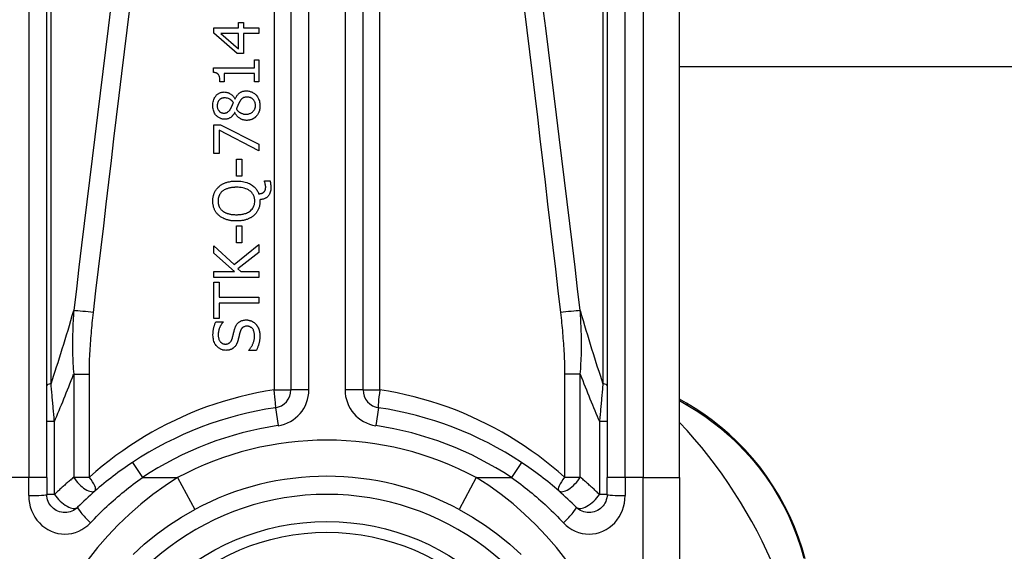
# Model space of a CAD drawing. Header units: inches. Extents: x 20 to 683, y 61 to 320.
# Tile 104 of 205: x 96.263 to 97.336, y 212.993 to 213.572. Entities that reach past the tile are written whole.
import ezdxf

# ---------------------------------------------------------------- set-up
doc = ezdxf.new("R2010")
doc.units = ezdxf.units.IN
doc.header["$MEASUREMENT"] = 0
doc.layers.add('Visible Edges(ANSI)', color=7, linetype='Continuous', lineweight=25)
doc.layers.add('Visible Tangent Edges(ANSI)', color=7, linetype='Continuous', lineweight=25)

msp = doc.modelspace()

# ---------------------------------------------------------------- linework, layer by layer
at = {"layer": 'Visible Edges(ANSI)'}
for p, q in [((96.5585, 213.8209), (96.5585, 213.1689)), ((96.6372, 213.1689), (96.6372, 213.8209)), ((96.2927, 213.0734), (96.2927, 213.7225)), ((96.903, 213.7225), (96.903, 213.0734)), ((96.9817, 213.0734), (96.9817, 213.7225)), ((96.5016, 213.5632), (96.5016, 213.5691)), ((96.5016, 213.5691), (96.5069, 213.5691)), ((96.5069, 213.5691), (96.5069, 213.5632)), ((96.4746, 213.5572), (96.4746, 213.5632)), ((96.4746, 213.5632), (96.5016, 213.5632)), ((96.5, 213.5352), (96.4746, 213.5572)), ((96.5016, 213.5569), (96.4824, 213.5569)), ((96.4824, 213.5569), (96.5016, 213.5404)), ((96.5016, 213.5404), (96.5016, 213.5569)), ((96.5069, 213.5632), (96.5238, 213.5632)), ((96.5069, 213.5569), (96.5069, 213.5352)), ((96.5238, 213.5569), (96.5069, 213.5569)), ((96.5238, 213.5632), (96.5238, 213.5569)), ((96.5069, 213.5352), (96.5, 213.5352)), ((96.5188, 213.5197), (96.5188, 213.5284)), ((96.5188, 213.5284), (96.5238, 213.5284)), ((96.5238, 213.5284), (96.5238, 213.5044)), ((96.4744, 213.5146), (96.4744, 213.5197)), ((96.4744, 213.5197), (96.5188, 213.5197)), ((96.4858, 213.5133), (96.4858, 213.5044)), ((96.5188, 213.5133), (96.4858, 213.5133)), ((96.5188, 213.5044), (96.5188, 213.5133)), ((127.8655, 213.5207), (96.9817, 213.5207)), ((96.4858, 213.5044), (96.4813, 213.5044)), ((96.5238, 213.5044), (96.5188, 213.5044)), ((96.4976, 213.4858), (96.4978, 213.4858)), ((96.4975, 213.4708), (96.4973, 213.4708)), ((96.4746, 213.4263), (96.4746, 213.4576)), ((96.4746, 213.4576), (96.482, 213.4576)), ((96.4804, 213.4517), (96.4804, 213.4263)), ((96.5238, 213.4292), (96.4804, 213.4517)), ((96.482, 213.4576), (96.5238, 213.4363)), ((96.5238, 213.4363), (96.5238, 213.4292)), ((96.4804, 213.4263), (96.4746, 213.4263)), ((96.4993, 213.4015), (96.4993, 213.4201)), ((96.4993, 213.4201), (96.5053, 213.4201)), ((96.5053, 213.4201), (96.5053, 213.4015)), ((96.5053, 213.4015), (96.4993, 213.4015)), ((96.5299, 213.3956), (96.5299, 213.3965)), ((96.5299, 213.3965), (96.5359, 213.3965)), ((96.5248, 213.376), (96.5248, 213.3745)), ((96.4993, 213.329), (96.4993, 213.3477)), ((96.4993, 213.3477), (96.5053, 213.3477)), ((96.5053, 213.3477), (96.5053, 213.329)), ((96.4746, 213.3179), (96.4746, 213.3259)), ((96.4746, 213.3259), (96.4966, 213.3055)), ((96.4966, 213.3055), (96.5238, 213.3271)), ((96.5053, 213.329), (96.4993, 213.329)), ((96.5238, 213.3271), (96.5238, 213.3186)), ((96.4972, 213.2978), (96.4746, 213.3179)), ((96.5238, 213.3186), (96.5009, 213.3006)), ((96.5009, 213.3006), (96.5041, 213.2978)), ((96.4746, 213.2912), (96.4746, 213.2978)), ((96.4746, 213.2978), (96.4972, 213.2978)), ((96.5238, 213.2912), (96.4746, 213.2912)), ((96.5041, 213.2978), (96.5238, 213.2978)), ((96.5238, 213.2978), (96.5238, 213.2912)), ((96.4746, 213.2467), (96.4746, 213.2862)), ((96.4746, 213.2862), (96.4804, 213.2862)), ((96.4804, 213.2862), (96.4804, 213.2697)), ((96.4804, 213.2697), (96.5238, 213.2697)), ((96.5238, 213.2697), (96.5238, 213.2632)), ((96.4804, 213.2632), (96.4804, 213.2467)), ((96.5238, 213.2632), (96.4804, 213.2632)), ((96.4804, 213.2467), (96.4746, 213.2467)), ((96.4769, 213.2431), (96.4847, 213.2431)), ((96.4847, 213.2431), (96.4847, 213.2426)), ((96.5126, 213.2116), (96.5126, 213.2121)), ((96.5209, 213.2116), (96.5126, 213.2116)), ((96.9894, 213.1544), (96.9817, 213.1588)), ((96.2927, 213.0734), (96.2927, 213.055)), ((96.903, 213.055), (96.903, 213.0734)), ((96.9817, 213.0734), (96.9817, 212.8362))]:
    msp.add_line(p, q, dxfattribs=at)
at = {"layer": 'Visible Edges(ANSI)', "flags": 128}
for points in [[(96.4813, 213.5044), (96.4813, 213.5058), (96.4812, 213.5071), (96.481, 213.5084), (96.4807, 213.5097), (96.4804, 213.5108), (96.48, 213.5116), (96.4796, 213.5122), (96.4794, 213.5125), (96.4792, 213.5127), (96.4789, 213.513), (96.4786, 213.5132), (96.4784, 213.5134), (96.4781, 213.5136), (96.4778, 213.5137), (96.4775, 213.5139), (96.4771, 213.514), (96.4768, 213.5141), (96.4765, 213.5142), (96.4761, 213.5143), (96.4758, 213.5144), (96.4755, 213.5144), (96.4751, 213.5145), (96.4748, 213.5145), (96.4744, 213.5146)], [(96.4735, 213.4785), (96.4735, 213.4798), (96.4736, 213.4811), (96.4738, 213.4824), (96.4741, 213.4837), (96.4745, 213.485), (96.475, 213.4862), (96.4756, 213.4872), (96.4761, 213.4881), (96.4767, 213.4889), (96.4772, 213.4895), (96.4777, 213.49), (96.4783, 213.4905), (96.4788, 213.4909), (96.4794, 213.4913), (96.48, 213.4917), (96.4806, 213.492), (96.4812, 213.4923), (96.4819, 213.4926), (96.4825, 213.4928), (96.4832, 213.493), (96.4839, 213.4931), (96.4846, 213.4932), (96.4853, 213.4932), (96.486, 213.4933)], [(96.486, 213.4933), (96.4865, 213.4932), (96.4869, 213.4932), (96.4873, 213.4932), (96.4878, 213.4931), (96.4882, 213.493), (96.4887, 213.4929), (96.4891, 213.4928), (96.4895, 213.4927), (96.49, 213.4926), (96.4904, 213.4924), (96.4908, 213.4922), (96.4913, 213.492), (96.4918, 213.4917), (96.4924, 213.4914), (96.493, 213.491), (96.4936, 213.4906), (96.4942, 213.4901), (96.4948, 213.4896), (96.4953, 213.489), (96.4959, 213.4884), (96.4964, 213.4878), (96.4968, 213.4872), (96.4972, 213.4865), (96.4976, 213.4858)], [(96.4978, 213.4858), (96.4981, 213.4865), (96.4985, 213.4871), (96.4989, 213.4878), (96.4993, 213.4885), (96.4997, 213.4891), (96.5002, 213.4897), (96.5007, 213.4903), (96.5012, 213.4909), (96.5017, 213.4915), (96.5023, 213.492), (96.5028, 213.4924), (96.5034, 213.4928), (96.5039, 213.4931), (96.5044, 213.4934), (96.505, 213.4936), (96.5055, 213.4938), (96.5061, 213.494), (96.5066, 213.4941), (96.5072, 213.4942), (96.5078, 213.4943), (96.5084, 213.4944), (96.5089, 213.4945), (96.5095, 213.4945), (96.5101, 213.4945)], [(96.5101, 213.4945), (96.511, 213.4945), (96.5118, 213.4944), (96.5127, 213.4943), (96.5135, 213.4941), (96.5143, 213.4939), (96.5151, 213.4936), (96.5159, 213.4933), (96.5167, 213.4929), (96.5175, 213.4925), (96.5182, 213.4921), (96.5189, 213.4915), (96.5195, 213.491), (96.5202, 213.4904), (96.5208, 213.4897), (96.5215, 213.489), (96.5221, 213.4881), (96.5227, 213.4871), (96.5233, 213.486), (96.5238, 213.4848), (96.5242, 213.4836), (96.5245, 213.4823), (96.5248, 213.4811), (96.5249, 213.4798), (96.5249, 213.4785)], [(96.4861, 213.4868), (96.4857, 213.4868), (96.4853, 213.4868), (96.4849, 213.4867), (96.4845, 213.4867), (96.4841, 213.4866), (96.4838, 213.4865), (96.4834, 213.4864), (96.483, 213.4862), (96.4826, 213.4861), (96.4823, 213.4859), (96.482, 213.4857), (96.4816, 213.4855), (96.4813, 213.4853), (96.481, 213.485), (96.4807, 213.4847), (96.4804, 213.4844), (96.4801, 213.484), (96.4797, 213.4835), (96.4793, 213.4828), (96.4789, 213.482), (96.4787, 213.4811), (96.4785, 213.4802), (96.4784, 213.4793), (96.4783, 213.4784)], [(96.4959, 213.4819), (96.4958, 213.4821), (96.4956, 213.4823), (96.4954, 213.4826), (96.4952, 213.4828), (96.495, 213.483), (96.4948, 213.4832), (96.4946, 213.4834), (96.4944, 213.4836), (96.4942, 213.4838), (96.494, 213.484), (96.4938, 213.4842), (96.4936, 213.4844), (96.4933, 213.4846), (96.4931, 213.4848), (96.4929, 213.4849), (96.4926, 213.4851), (96.4924, 213.4853), (96.492, 213.4855), (96.4914, 213.4858), (96.4906, 213.4861), (96.4896, 213.4864), (96.4885, 213.4866), (96.4873, 213.4868), (96.4861, 213.4868)], [(96.4929, 213.4749), (96.4929, 213.4751), (96.493, 213.4752), (96.4931, 213.4754), (96.4932, 213.4756), (96.4933, 213.4758), (96.4935, 213.4761), (96.4936, 213.4763), (96.4937, 213.4766), (96.4938, 213.4769), (96.494, 213.4772), (96.4941, 213.4775), (96.4943, 213.4778), (96.4944, 213.4781), (96.4946, 213.4784), (96.4947, 213.4787), (96.4949, 213.4791), (96.495, 213.4794), (96.4951, 213.4798), (96.4953, 213.4801), (96.4954, 213.4805), (96.4956, 213.4808), (96.4957, 213.4812), (96.4958, 213.4815), (96.4959, 213.4819)], [(96.5023, 213.4819), (96.5022, 213.4818), (96.5021, 213.4816), (96.502, 213.4814), (96.5019, 213.4813), (96.5018, 213.4811), (96.5018, 213.4809), (96.5017, 213.4807), (96.5016, 213.4805), (96.5015, 213.4803), (96.5014, 213.4801), (96.5013, 213.4798), (96.5012, 213.4796), (96.501, 213.4793), (96.5009, 213.479), (96.5008, 213.4787), (96.5007, 213.4783), (96.5005, 213.478), (96.5004, 213.4776), (96.5002, 213.4772), (96.5, 213.4767), (96.4998, 213.4763), (96.4996, 213.4758), (96.4994, 213.4753), (96.4992, 213.4747)], [(96.5107, 213.4877), (96.5102, 213.4877), (96.5097, 213.4877), (96.5091, 213.4876), (96.5086, 213.4875), (96.5081, 213.4874), (96.5076, 213.4873), (96.5071, 213.4871), (96.5066, 213.4869), (96.5062, 213.4867), (96.5058, 213.4865), (96.5055, 213.4862), (96.5052, 213.486), (96.5049, 213.4857), (96.5047, 213.4854), (96.5044, 213.4851), (96.5041, 213.4848), (96.5039, 213.4845), (96.5036, 213.4842), (96.5034, 213.4838), (96.5032, 213.4834), (96.5029, 213.4831), (96.5027, 213.4827), (96.5025, 213.4823), (96.5023, 213.4819)], [(96.52, 213.4785), (96.52, 213.4793), (96.5199, 213.4801), (96.5198, 213.4809), (96.5196, 213.4816), (96.5194, 213.4824), (96.5191, 213.4831), (96.5187, 213.4837), (96.5183, 213.4842), (96.518, 213.4847), (96.5176, 213.4851), (96.5172, 213.4855), (96.5168, 213.4859), (96.5164, 213.4862), (96.5159, 213.4865), (96.5154, 213.4867), (96.5149, 213.4869), (96.5144, 213.4871), (96.5139, 213.4873), (96.5134, 213.4874), (96.5129, 213.4875), (96.5123, 213.4876), (96.5118, 213.4877), (96.5113, 213.4877), (96.5107, 213.4877)], [(96.4864, 213.4636), (96.4857, 213.4636), (96.485, 213.4637), (96.4842, 213.4638), (96.4835, 213.4639), (96.4828, 213.4641), (96.4821, 213.4644), (96.4814, 213.4647), (96.4807, 213.465), (96.4801, 213.4654), (96.4795, 213.4658), (96.4789, 213.4662), (96.4783, 213.4667), (96.4778, 213.4672), (96.4772, 213.4678), (96.4766, 213.4685), (96.476, 213.4693), (96.4754, 213.4702), (96.4749, 213.4713), (96.4745, 213.4724), (96.4741, 213.4736), (96.4738, 213.4748), (96.4736, 213.476), (96.4735, 213.4772), (96.4735, 213.4785)], [(96.4783, 213.4784), (96.4784, 213.4777), (96.4784, 213.4769), (96.4786, 213.4761), (96.4788, 213.4754), (96.479, 213.4747), (96.4793, 213.474), (96.4796, 213.4735), (96.48, 213.473), (96.4803, 213.4726), (96.4806, 213.4722), (96.4809, 213.4719), (96.4812, 213.4717), (96.4815, 213.4714), (96.4818, 213.4712), (96.4822, 213.471), (96.4825, 213.4709), (96.4829, 213.4707), (96.4833, 213.4706), (96.4837, 213.4705), (96.4841, 213.4704), (96.4845, 213.4703), (96.4849, 213.4703), (96.4853, 213.4703), (96.4857, 213.4702)], [(96.4857, 213.4702), (96.4859, 213.4702), (96.4862, 213.4703), (96.4865, 213.4703), (96.4867, 213.4703), (96.487, 213.4703), (96.4872, 213.4704), (96.4875, 213.4704), (96.4878, 213.4705), (96.488, 213.4706), (96.4883, 213.4706), (96.4885, 213.4707), (96.4887, 213.4708), (96.489, 213.471), (96.4893, 213.4711), (96.4897, 213.4713), (96.49, 213.4716), (96.4904, 213.4719), (96.4908, 213.4723), (96.4912, 213.4727), (96.4916, 213.4731), (96.4919, 213.4735), (96.4923, 213.474), (96.4926, 213.4745), (96.4929, 213.4749)], [(96.4973, 213.4708), (96.4971, 213.4703), (96.4968, 213.4699), (96.4966, 213.4695), (96.4963, 213.4691), (96.496, 213.4687), (96.4957, 213.4683), (96.4954, 213.468), (96.4951, 213.4676), (96.4948, 213.4672), (96.4944, 213.4669), (96.4941, 213.4665), (96.4937, 213.4662), (96.4934, 213.4659), (96.493, 213.4656), (96.4926, 213.4653), (96.4921, 213.465), (96.4915, 213.4647), (96.4909, 213.4644), (96.4902, 213.4642), (96.4895, 213.464), (96.4887, 213.4638), (96.488, 213.4637), (96.4872, 213.4636), (96.4864, 213.4636)], [(96.5102, 213.4624), (96.5097, 213.4624), (96.5091, 213.4625), (96.5086, 213.4625), (96.5081, 213.4626), (96.5076, 213.4627), (96.507, 213.4628), (96.5065, 213.4629), (96.506, 213.4631), (96.5055, 213.4632), (96.505, 213.4634), (96.5045, 213.4637), (96.504, 213.4639), (96.5034, 213.4642), (96.5028, 213.4646), (96.5022, 213.465), (96.5016, 213.4655), (96.501, 213.466), (96.5004, 213.4666), (96.4998, 213.4672), (96.4993, 213.4679), (96.4988, 213.4685), (96.4983, 213.4693), (96.4979, 213.47), (96.4975, 213.4708)], [(96.4992, 213.4747), (96.4994, 213.4744), (96.4997, 213.474), (96.5, 213.4737), (96.5002, 213.4733), (96.5005, 213.473), (96.5008, 213.4727), (96.5011, 213.4724), (96.5014, 213.4721), (96.5017, 213.4718), (96.5021, 213.4716), (96.5024, 213.4713), (96.5028, 213.4711), (96.5032, 213.4708), (96.5036, 213.4706), (96.5041, 213.4703), (96.5046, 213.4701), (96.5051, 213.4699), (96.5057, 213.4697), (96.5064, 213.4695), (96.507, 213.4693), (96.5077, 213.4692), (96.5084, 213.4691), (96.5091, 213.4691), (96.5097, 213.4691)], [(96.5097, 213.4691), (96.5105, 213.4691), (96.5113, 213.4692), (96.5121, 213.4693), (96.5128, 213.4695), (96.5136, 213.4697), (96.5143, 213.47), (96.515, 213.4703), (96.5156, 213.4707), (96.5162, 213.471), (96.5167, 213.4714), (96.5172, 213.4719), (96.5176, 213.4723), (96.518, 213.4727), (96.5183, 213.4731), (96.5187, 213.4736), (96.5189, 213.4741), (96.5192, 213.4746), (96.5194, 213.4752), (96.5196, 213.4757), (96.5198, 213.4763), (96.5199, 213.4768), (96.52, 213.4774), (96.52, 213.478), (96.52, 213.4785)], [(96.5249, 213.4785), (96.5249, 213.478), (96.5249, 213.4776), (96.5249, 213.4771), (96.5249, 213.4767), (96.5248, 213.4763), (96.5248, 213.4758), (96.5247, 213.4754), (96.5247, 213.475), (96.5246, 213.4745), (96.5245, 213.4741), (96.5244, 213.4737), (96.5243, 213.4733), (96.5242, 213.4728), (96.524, 213.4724), (96.5239, 213.472), (96.5238, 213.4716), (96.5236, 213.4711), (96.5233, 213.4705), (96.523, 213.4699), (96.5226, 213.4692), (96.5222, 213.4685), (96.5217, 213.4679), (96.5212, 213.4673), (96.5207, 213.4667)], [(96.5207, 213.4667), (96.5204, 213.4664), (96.5201, 213.4661), (96.5198, 213.4658), (96.5195, 213.4655), (96.5192, 213.4653), (96.5188, 213.465), (96.5185, 213.4648), (96.5182, 213.4646), (96.5178, 213.4644), (96.5174, 213.4642), (96.5171, 213.464), (96.5167, 213.4638), (96.5163, 213.4636), (96.5159, 213.4635), (96.5155, 213.4633), (96.515, 213.4631), (96.5145, 213.463), (96.5139, 213.4628), (96.5133, 213.4627), (96.5127, 213.4626), (96.5121, 213.4625), (96.5115, 213.4625), (96.5108, 213.4624), (96.5102, 213.4624)], [(96.4803, 213.3904), (96.4808, 213.3909), (96.4814, 213.3913), (96.482, 213.3917), (96.4826, 213.3921), (96.4832, 213.3925), (96.4838, 213.3928), (96.4844, 213.3932), (96.4851, 213.3935), (96.4857, 213.3938), (96.4864, 213.3941), (96.4871, 213.3943), (96.4878, 213.3946), (96.4885, 213.3948), (96.4893, 213.395), (96.4901, 213.3953), (96.4909, 213.3955), (96.4918, 213.3956), (96.4927, 213.3958), (96.4937, 213.396), (96.4947, 213.3961), (96.4958, 213.3962), (96.4969, 213.3962), (96.498, 213.3963), (96.4992, 213.3963)], [(96.4992, 213.3963), (96.5008, 213.3963), (96.5025, 213.3962), (96.5041, 213.396), (96.5057, 213.3958), (96.5073, 213.3955), (96.5088, 213.3952), (96.5104, 213.3947), (96.5119, 213.3941), (96.5133, 213.3935), (96.5145, 213.3929), (96.5157, 213.3922), (96.5167, 213.3915), (96.5176, 213.3908), (96.5184, 213.3901), (96.5191, 213.3895), (96.5197, 213.3888), (96.5203, 213.3881), (96.5209, 213.3873), (96.5214, 213.3866), (96.5219, 213.3858), (96.5224, 213.3849), (96.5228, 213.3841), (96.5231, 213.3832), (96.5234, 213.3823)], [(96.5311, 213.3899), (96.5311, 213.3901), (96.5311, 213.3902), (96.5311, 213.3904), (96.531, 213.3906), (96.531, 213.3907), (96.531, 213.3909), (96.531, 213.3911), (96.531, 213.3913), (96.5309, 213.3914), (96.5309, 213.3916), (96.5309, 213.3918), (96.5309, 213.392), (96.5308, 213.3921), (96.5308, 213.3923), (96.5308, 213.3925), (96.5307, 213.3926), (96.5307, 213.3928), (96.5307, 213.393), (96.5306, 213.3932), (96.5305, 213.3936), (96.5304, 213.394), (96.5302, 213.3946), (96.5301, 213.3951), (96.5299, 213.3956)], [(96.5359, 213.3965), (96.5359, 213.3961), (96.536, 213.3957), (96.5361, 213.3953), (96.5362, 213.3949), (96.5363, 213.3945), (96.5363, 213.3942), (96.5364, 213.3938), (96.5364, 213.3935), (96.5365, 213.3932), (96.5365, 213.3929), (96.5365, 213.3926), (96.5366, 213.3923), (96.5366, 213.392), (96.5366, 213.3917), (96.5367, 213.3914), (96.5367, 213.3911), (96.5367, 213.3908), (96.5367, 213.3905), (96.5367, 213.3903), (96.5367, 213.39), (96.5368, 213.3897), (96.5368, 213.3894), (96.5368, 213.3891), (96.5368, 213.3888)], [(96.4736, 213.3745), (96.4736, 213.3752), (96.4736, 213.3758), (96.4736, 213.3764), (96.4737, 213.3771), (96.4737, 213.3777), (96.4738, 213.3783), (96.4739, 213.3789), (96.474, 213.3796), (96.4742, 213.3802), (96.4743, 213.3808), (96.4745, 213.3814), (96.4747, 213.382), (96.4749, 213.3826), (96.4751, 213.3832), (96.4754, 213.3838), (96.4757, 213.3845), (96.4761, 213.3852), (96.4765, 213.386), (96.477, 213.3867), (96.4776, 213.3875), (96.4782, 213.3883), (96.4789, 213.389), (96.4795, 213.3897), (96.4803, 213.3904)], [(96.4843, 213.3855), (96.4839, 213.3851), (96.4835, 213.3848), (96.4831, 213.3844), (96.4828, 213.3841), (96.4824, 213.3837), (96.4821, 213.3833), (96.4818, 213.3829), (96.4815, 213.3825), (96.4812, 213.3821), (96.4809, 213.3816), (96.4807, 213.3811), (96.4805, 213.3807), (96.4803, 213.3802), (96.4801, 213.3797), (96.4799, 213.3792), (96.4798, 213.3787), (96.4796, 213.3782), (96.4795, 213.3777), (96.4794, 213.3772), (96.4793, 213.3767), (96.4793, 213.3761), (96.4793, 213.3756), (96.4792, 213.3751), (96.4792, 213.3746)], [(96.4992, 213.3895), (96.4987, 213.3895), (96.4981, 213.3895), (96.4976, 213.3895), (96.497, 213.3894), (96.4965, 213.3894), (96.4959, 213.3894), (96.4954, 213.3893), (96.4948, 213.3892), (96.4943, 213.3892), (96.4937, 213.3891), (96.4932, 213.389), (96.4926, 213.3889), (96.4921, 213.3888), (96.4915, 213.3887), (96.491, 213.3885), (96.4905, 213.3884), (96.4899, 213.3882), (96.4892, 213.388), (96.4885, 213.3877), (96.4877, 213.3874), (96.4868, 213.387), (96.486, 213.3866), (96.4852, 213.3861), (96.4843, 213.3855)], [(96.5193, 213.3746), (96.5192, 213.3754), (96.5192, 213.3762), (96.5191, 213.3771), (96.5189, 213.3779), (96.5187, 213.3787), (96.5185, 213.3795), (96.5182, 213.3803), (96.5178, 213.381), (96.5174, 213.3818), (96.5169, 213.3825), (96.5165, 213.3831), (96.5159, 213.3838), (96.5153, 213.3844), (96.5146, 213.3851), (96.5136, 213.3858), (96.5125, 213.3866), (96.5111, 213.3873), (96.5095, 213.388), (96.5078, 213.3885), (96.5061, 213.3889), (96.5044, 213.3892), (96.5027, 213.3893), (96.501, 213.3895), (96.4992, 213.3895)], [(96.5234, 213.3823), (96.5237, 213.3824), (96.5239, 213.3824), (96.5241, 213.3824), (96.5243, 213.3824), (96.5245, 213.3825), (96.5247, 213.3825), (96.5249, 213.3825), (96.5251, 213.3826), (96.5253, 213.3826), (96.5255, 213.3826), (96.5257, 213.3827), (96.5259, 213.3827), (96.5261, 213.3828), (96.5263, 213.3828), (96.5265, 213.3829), (96.5267, 213.383), (96.5269, 213.383), (96.5272, 213.3831), (96.5275, 213.3832), (96.5278, 213.3834), (96.5281, 213.3836), (96.5285, 213.3838), (96.5288, 213.384), (96.5291, 213.3842)], [(96.5368, 213.3888), (96.5367, 213.3876), (96.5366, 213.3865), (96.5364, 213.3853), (96.5361, 213.3842), (96.5357, 213.3831), (96.5353, 213.3821), (96.5348, 213.3812), (96.5342, 213.3805), (96.5337, 213.3799), (96.5333, 213.3794), (96.5328, 213.3789), (96.5323, 213.3785), (96.5317, 213.3781), (96.5312, 213.3778), (96.5306, 213.3775), (96.53, 213.3772), (96.5294, 213.3769), (96.5288, 213.3767), (96.5281, 213.3765), (96.5275, 213.3764), (96.5268, 213.3763), (96.5262, 213.3762), (96.5255, 213.3761), (96.5248, 213.376)], [(96.5291, 213.3842), (96.5292, 213.3844), (96.5294, 213.3845), (96.5296, 213.3847), (96.5297, 213.3849), (96.5298, 213.3851), (96.53, 213.3852), (96.5301, 213.3854), (96.5302, 213.3856), (96.5303, 213.3858), (96.5304, 213.386), (96.5305, 213.3862), (96.5306, 213.3865), (96.5307, 213.3867), (96.5308, 213.3869), (96.5308, 213.3872), (96.5309, 213.3875), (96.5309, 213.3878), (96.531, 213.3881), (96.531, 213.3884), (96.531, 213.3887), (96.531, 213.389), (96.5311, 213.3893), (96.5311, 213.3896), (96.5311, 213.3899)], [(96.4803, 213.3587), (96.4797, 213.3592), (96.4792, 213.3597), (96.4787, 213.3602), (96.4782, 213.3608), (96.4777, 213.3613), (96.4773, 213.3619), (96.4769, 213.3625), (96.4765, 213.3631), (96.4761, 213.3638), (96.4758, 213.3644), (96.4755, 213.3651), (96.4752, 213.3658), (96.4749, 213.3665), (96.4747, 213.3672), (96.4744, 213.3679), (96.4742, 213.3686), (96.4741, 213.3693), (96.4739, 213.3701), (96.4738, 213.3708), (96.4737, 213.3715), (96.4736, 213.3723), (96.4736, 213.373), (96.4736, 213.3738), (96.4736, 213.3745)], [(96.4792, 213.3746), (96.4792, 213.3741), (96.4792, 213.3737), (96.4793, 213.3732), (96.4793, 213.3728), (96.4794, 213.3724), (96.4794, 213.3719), (96.4795, 213.3715), (96.4796, 213.3711), (96.4797, 213.3706), (96.4798, 213.3702), (96.4799, 213.3698), (96.48, 213.3694), (96.4802, 213.369), (96.4804, 213.3685), (96.4806, 213.3681), (96.4808, 213.3676), (96.4811, 213.3671), (96.4815, 213.3666), (96.4819, 213.366), (96.4823, 213.3655), (96.4828, 213.365), (96.4833, 213.3645), (96.4838, 213.3641), (96.4843, 213.3636)], [(96.4992, 213.3596), (96.5003, 213.3596), (96.5013, 213.3597), (96.5023, 213.3597), (96.5033, 213.3598), (96.5044, 213.3599), (96.5054, 213.3601), (96.5064, 213.3603), (96.5074, 213.3605), (96.5084, 213.3608), (96.5094, 213.3611), (96.5103, 213.3615), (96.5114, 213.362), (96.5124, 213.3625), (96.5134, 213.3632), (96.5144, 213.364), (96.5154, 213.3649), (96.5163, 213.3658), (96.5171, 213.3669), (96.5178, 213.3681), (96.5183, 213.3693), (96.5188, 213.3706), (96.519, 213.3719), (96.5192, 213.3732), (96.5193, 213.3746)], [(96.5248, 213.3745), (96.5248, 213.3738), (96.5248, 213.373), (96.5248, 213.3723), (96.5247, 213.3716), (96.5246, 213.3708), (96.5245, 213.3701), (96.5243, 213.3694), (96.5242, 213.3687), (96.524, 213.368), (96.5238, 213.3672), (96.5235, 213.3665), (96.5233, 213.3659), (96.523, 213.3652), (96.5227, 213.3645), (96.5223, 213.3638), (96.522, 213.3632), (96.5216, 213.3626), (96.5211, 213.3619), (96.5207, 213.3613), (96.5202, 213.3608), (96.5197, 213.3602), (96.5192, 213.3597), (96.5187, 213.3592), (96.5181, 213.3587)], [(96.4843, 213.3636), (96.4847, 213.3633), (96.4851, 213.3631), (96.4856, 213.3628), (96.486, 213.3625), (96.4864, 213.3623), (96.4869, 213.3621), (96.4873, 213.3618), (96.4878, 213.3616), (96.4883, 213.3614), (96.4887, 213.3613), (96.4892, 213.3611), (96.4897, 213.3609), (96.4902, 213.3608), (96.4908, 213.3606), (96.4914, 213.3605), (96.4921, 213.3603), (96.4928, 213.3602), (96.4935, 213.36), (96.4944, 213.3599), (96.4952, 213.3598), (96.4961, 213.3597), (96.4971, 213.3597), (96.4982, 213.3596), (96.4992, 213.3596)], [(96.4992, 213.3528), (96.4984, 213.3528), (96.4976, 213.3528), (96.4968, 213.3529), (96.496, 213.3529), (96.4952, 213.353), (96.4944, 213.3531), (96.4936, 213.3531), (96.4928, 213.3533), (96.492, 213.3534), (96.4912, 213.3536), (96.4905, 213.3537), (96.4897, 213.3539), (96.4889, 213.3541), (96.4882, 213.3544), (96.4874, 213.3547), (96.4866, 213.355), (96.4858, 213.3553), (96.485, 213.3557), (96.4842, 213.3561), (96.4834, 213.3565), (96.4826, 213.357), (96.4818, 213.3575), (96.481, 213.3581), (96.4803, 213.3587)], [(96.5181, 213.3587), (96.5175, 213.3582), (96.5169, 213.3577), (96.5163, 213.3573), (96.5157, 213.3568), (96.515, 213.3564), (96.5143, 213.3561), (96.5136, 213.3557), (96.5129, 213.3554), (96.5122, 213.3551), (96.5115, 213.3548), (96.5108, 213.3545), (96.51, 213.3543), (96.5093, 213.3541), (96.5085, 213.3538), (96.5076, 213.3537), (96.5068, 213.3535), (96.5059, 213.3533), (96.5051, 213.3532), (96.5041, 213.3531), (96.5032, 213.353), (96.5023, 213.3529), (96.5013, 213.3528), (96.5003, 213.3528), (96.4992, 213.3528)], [(96.4974, 213.2353), (96.4975, 213.2358), (96.4977, 213.2363), (96.4979, 213.2368), (96.4981, 213.2374), (96.4983, 213.2379), (96.4986, 213.2384), (96.4988, 213.2389), (96.4991, 213.2393), (96.4994, 213.2398), (96.4997, 213.2403), (96.5001, 213.2407), (96.5004, 213.2412), (96.5009, 213.2416), (96.5014, 213.2421), (96.502, 213.2426), (96.5027, 213.2431), (96.5035, 213.2436), (96.5043, 213.244), (96.5052, 213.2443), (96.5061, 213.2446), (96.507, 213.2448), (96.5079, 213.2449), (96.5088, 213.245), (96.5098, 213.245)], [(96.5098, 213.245), (96.5103, 213.245), (96.5107, 213.245), (96.5112, 213.245), (96.5117, 213.2449), (96.5122, 213.2448), (96.5127, 213.2447), (96.5131, 213.2446), (96.5136, 213.2445), (96.5141, 213.2444), (96.5145, 213.2442), (96.515, 213.2441), (96.5155, 213.2439), (96.5159, 213.2437), (96.5163, 213.2435), (96.5168, 213.2432), (96.5172, 213.243), (96.5176, 213.2427), (96.518, 213.2425), (96.5184, 213.2422), (96.5188, 213.2419), (96.5192, 213.2416), (96.5195, 213.2413), (96.5199, 213.2409), (96.5202, 213.2406)], [(96.4737, 213.2285), (96.4737, 213.2291), (96.4737, 213.2296), (96.4738, 213.2302), (96.4738, 213.2308), (96.4738, 213.2313), (96.4739, 213.2319), (96.4739, 213.2325), (96.474, 213.233), (96.474, 213.2336), (96.4741, 213.2341), (96.4742, 213.2347), (96.4743, 213.2353), (96.4744, 213.2358), (96.4746, 213.2364), (96.4747, 213.237), (96.4748, 213.2376), (96.475, 213.2382), (96.4752, 213.2388), (96.4754, 213.2395), (96.4757, 213.2402), (96.4759, 213.2409), (96.4762, 213.2416), (96.4766, 213.2424), (96.4769, 213.2431)], [(96.4847, 213.2426), (96.4844, 213.2423), (96.4841, 213.2419), (96.4838, 213.2415), (96.4835, 213.2411), (96.4832, 213.2407), (96.4829, 213.2403), (96.4827, 213.2399), (96.4824, 213.2395), (96.4822, 213.2391), (96.482, 213.2387), (96.4817, 213.2382), (96.4815, 213.2378), (96.4813, 213.2373), (96.4811, 213.2369), (96.4809, 213.2364), (96.4806, 213.2358), (96.4804, 213.2352), (96.4802, 213.2344), (96.4799, 213.2336), (96.4797, 213.2327), (96.4796, 213.2317), (96.4795, 213.2308), (96.4794, 213.2299), (96.4794, 213.2289)], [(96.4948, 213.2252), (96.4949, 213.2256), (96.495, 213.2261), (96.4951, 213.2265), (96.4952, 213.227), (96.4954, 213.2274), (96.4955, 213.2279), (96.4956, 213.2283), (96.4957, 213.2287), (96.4958, 213.2292), (96.4959, 213.2296), (96.496, 213.23), (96.4961, 213.2305), (96.4962, 213.2309), (96.4963, 213.2313), (96.4964, 213.2317), (96.4965, 213.2321), (96.4966, 213.2325), (96.4967, 213.2329), (96.4968, 213.2333), (96.4969, 213.2337), (96.497, 213.2341), (96.4971, 213.2345), (96.4973, 213.2349), (96.4974, 213.2353)], [(96.5108, 213.2382), (96.5102, 213.2382), (96.5096, 213.2381), (96.509, 213.2381), (96.5084, 213.2379), (96.5078, 213.2377), (96.5072, 213.2375), (96.5067, 213.2372), (96.5063, 213.237), (96.5059, 213.2367), (96.5056, 213.2364), (96.5054, 213.2362), (96.5052, 213.2359), (96.5049, 213.2357), (96.5047, 213.2354), (96.5045, 213.2351), (96.5044, 213.2348), (96.5042, 213.2345), (96.504, 213.2341), (96.5039, 213.2338), (96.5037, 213.2335), (96.5036, 213.2332), (96.5035, 213.2328), (96.5034, 213.2325), (96.5033, 213.2322)], [(96.519, 213.2273), (96.519, 213.2281), (96.519, 213.229), (96.5189, 213.23), (96.5187, 213.2308), (96.5185, 213.2317), (96.5183, 213.2326), (96.518, 213.2334), (96.5177, 213.2341), (96.5173, 213.2347), (96.517, 213.2352), (96.5166, 213.2356), (96.5163, 213.236), (96.5159, 213.2364), (96.5155, 213.2367), (96.5151, 213.237), (96.5147, 213.2372), (96.5142, 213.2375), (96.5138, 213.2377), (96.5133, 213.2379), (96.5128, 213.238), (96.5123, 213.2381), (96.5118, 213.2382), (96.5113, 213.2382), (96.5108, 213.2382)], [(96.5202, 213.2406), (96.5205, 213.2403), (96.5207, 213.24), (96.521, 213.2397), (96.5212, 213.2393), (96.5215, 213.239), (96.5217, 213.2387), (96.5219, 213.2384), (96.5221, 213.238), (96.5223, 213.2377), (96.5225, 213.2374), (96.5227, 213.237), (96.5229, 213.2367), (96.5231, 213.2363), (96.5232, 213.2359), (96.5234, 213.2356), (96.5235, 213.2352), (96.5237, 213.2347), (96.5239, 213.2342), (96.5241, 213.2335), (96.5243, 213.2326), (96.5244, 213.2316), (96.5246, 213.2305), (96.5247, 213.2292), (96.5247, 213.2277)], [(96.4878, 213.2119), (96.487, 213.212), (96.4862, 213.212), (96.4854, 213.2121), (96.4846, 213.2123), (96.4839, 213.2125), (96.4831, 213.2128), (96.4824, 213.2131), (96.4816, 213.2134), (96.481, 213.2138), (96.4803, 213.2143), (96.4797, 213.2148), (96.4791, 213.2153), (96.4785, 213.2158), (96.4778, 213.2165), (96.4772, 213.2173), (96.4765, 213.2182), (96.4759, 213.2192), (96.4753, 213.2204), (96.4748, 213.2217), (96.4744, 213.223), (96.4741, 213.2244), (96.4739, 213.2257), (96.4738, 213.2271), (96.4737, 213.2285)], [(96.4794, 213.2289), (96.4794, 213.2281), (96.4795, 213.2272), (96.4796, 213.2264), (96.4797, 213.2255), (96.4799, 213.2247), (96.4802, 213.2239), (96.4805, 213.2232), (96.4809, 213.2225), (96.4812, 213.2219), (96.4816, 213.2215), (96.4819, 213.221), (96.4823, 213.2207), (96.4826, 213.2204), (96.4829, 213.2201), (96.4833, 213.2199), (96.4837, 213.2196), (96.4841, 213.2194), (96.4845, 213.2192), (96.4849, 213.2191), (96.4853, 213.219), (96.4858, 213.2189), (96.4862, 213.2188), (96.4867, 213.2188), (96.4871, 213.2188)], [(96.4871, 213.2188), (96.4877, 213.2188), (96.4883, 213.2188), (96.4889, 213.2189), (96.4895, 213.219), (96.49, 213.2192), (96.4906, 213.2194), (96.4911, 213.2197), (96.4915, 213.22), (96.4919, 213.2202), (96.4922, 213.2205), (96.4925, 213.2208), (96.4927, 213.2211), (96.493, 213.2214), (96.4932, 213.2217), (96.4934, 213.222), (96.4936, 213.2223), (96.4938, 213.2227), (96.494, 213.223), (96.4941, 213.2233), (96.4943, 213.2237), (96.4944, 213.2241), (96.4946, 213.2244), (96.4947, 213.2248), (96.4948, 213.2252)], [(96.501, 213.2233), (96.501, 213.223), (96.5009, 213.2227), (96.5008, 213.2224), (96.5007, 213.2221), (96.5006, 213.2218), (96.5005, 213.2215), (96.5004, 213.2213), (96.5003, 213.221), (96.5002, 213.2207), (96.5001, 213.2204), (96.5, 213.2201), (96.4999, 213.2199), (96.4998, 213.2196), (96.4996, 213.2193), (96.4995, 213.219), (96.4994, 213.2188), (96.4992, 213.2185), (96.499, 213.2181), (96.4988, 213.2177), (96.4985, 213.2173), (96.4982, 213.2168), (96.4977, 213.2162), (96.4972, 213.2157), (96.4967, 213.2151)], [(96.5033, 213.2322), (96.5032, 213.2318), (96.5031, 213.2314), (96.503, 213.2311), (96.5029, 213.2308), (96.5028, 213.2305), (96.5027, 213.2302), (96.5027, 213.2299), (96.5026, 213.2296), (96.5025, 213.2294), (96.5025, 213.2291), (96.5024, 213.2288), (96.5023, 213.2285), (96.5023, 213.2282), (96.5022, 213.2279), (96.5021, 213.2275), (96.502, 213.2272), (96.5019, 213.2268), (96.5018, 213.2264), (96.5017, 213.226), (96.5016, 213.2255), (96.5015, 213.225), (96.5013, 213.2245), (96.5012, 213.2239), (96.501, 213.2233)], [(96.5126, 213.2121), (96.5131, 213.2125), (96.5135, 213.213), (96.5139, 213.2135), (96.5143, 213.214), (96.5147, 213.2145), (96.515, 213.215), (96.5154, 213.2156), (96.5157, 213.2161), (96.516, 213.2166), (96.5163, 213.2172), (96.5166, 213.2177), (96.5169, 213.2183), (96.5171, 213.2189), (96.5174, 213.2195), (96.5176, 213.2201), (96.5179, 213.2208), (96.5181, 213.2215), (96.5183, 213.2222), (96.5185, 213.223), (96.5187, 213.2238), (96.5188, 213.2246), (96.5189, 213.2255), (96.519, 213.2264), (96.519, 213.2273)], [(96.5247, 213.2277), (96.5247, 213.227), (96.5247, 213.2263), (96.5246, 213.2256), (96.5246, 213.2249), (96.5246, 213.2242), (96.5245, 213.2235), (96.5244, 213.2228), (96.5243, 213.2221), (96.5242, 213.2214), (96.5241, 213.2207), (96.5239, 213.22), (96.5238, 213.2193), (96.5236, 213.2187), (96.5234, 213.218), (96.5232, 213.2173), (96.5229, 213.2167), (96.5227, 213.216), (96.5225, 213.2154), (96.5222, 213.2147), (96.522, 213.2141), (96.5217, 213.2135), (96.5214, 213.2128), (96.5212, 213.2122), (96.5209, 213.2116)], [(96.4967, 213.2151), (96.4965, 213.2149), (96.4962, 213.2147), (96.496, 213.2145), (96.4958, 213.2144), (96.4955, 213.2142), (96.4953, 213.214), (96.495, 213.2139), (96.4948, 213.2137), (96.4945, 213.2136), (96.4943, 213.2134), (96.494, 213.2133), (96.4937, 213.2132), (96.4935, 213.213), (96.4932, 213.2129), (96.4929, 213.2128), (96.4926, 213.2127), (96.4922, 213.2126), (96.4918, 213.2124), (96.4913, 213.2123), (96.4908, 213.2122), (96.4901, 213.2121), (96.4894, 213.212), (96.4886, 213.212), (96.4878, 213.2119)], [(97.1185, 212.9848), (97.1152, 212.9965), (97.1113, 213.0082), (97.1069, 213.0199), (97.1018, 213.0314), (97.0963, 213.0427), (97.0902, 213.0537), (97.0836, 213.0645), (97.0766, 213.0749), (97.0692, 213.085), (97.0613, 213.0946), (97.0531, 213.1038), (97.0446, 213.1125), (97.0358, 213.1207), (97.0268, 213.1284), (97.0176, 213.1356), (97.0083, 213.1424), (96.9989, 213.1486), (96.9894, 213.1544)], [(96.386, 213.0898), (96.3833, 213.0881), (96.3807, 213.0862), (96.378, 213.0844), (96.3754, 213.0826), (96.3728, 213.0807), (96.3702, 213.0788), (96.3676, 213.0769), (96.365, 213.0749), (96.3625, 213.0729), (96.3599, 213.071), (96.3574, 213.069), (96.3549, 213.0669), (96.3524, 213.0649), (96.3499, 213.0628), (96.3475, 213.0607), (96.3451, 213.0586), (96.3426, 213.0565), (96.3403, 213.0543), (96.3379, 213.0522), (96.3355, 213.05), (96.3332, 213.0478), (96.3309, 213.0456), (96.3286, 213.0433), (96.3263, 213.0411)], [(96.8694, 213.0411), (96.8671, 213.0433), (96.8648, 213.0456), (96.8625, 213.0478), (96.8602, 213.05), (96.8578, 213.0522), (96.8554, 213.0543), (96.853, 213.0565), (96.8506, 213.0586), (96.8482, 213.0607), (96.8457, 213.0628), (96.8433, 213.0649), (96.8408, 213.0669), (96.8383, 213.069), (96.8358, 213.071), (96.8332, 213.0729), (96.8307, 213.0749), (96.8281, 213.0769), (96.8255, 213.0788), (96.8229, 213.0807), (96.8203, 213.0826), (96.8177, 213.0844), (96.815, 213.0862), (96.8124, 213.0881), (96.8097, 213.0898)], [(96.3263, 213.0411), (96.3249, 213.0398), (96.3234, 213.0387), (96.3217, 213.0377), (96.32, 213.0368), (96.3181, 213.0362), (96.3163, 213.0357), (96.3144, 213.0354), (96.3124, 213.0353), (96.3105, 213.0354), (96.3086, 213.0357), (96.3067, 213.0362), (96.3049, 213.0368), (96.3031, 213.0377), (96.3015, 213.0387), (96.2999, 213.0398), (96.2985, 213.0411), (96.2972, 213.0425), (96.296, 213.0441), (96.2951, 213.0457), (96.2942, 213.0475), (96.2936, 213.0493), (96.2931, 213.0511), (96.2928, 213.0531), (96.2927, 213.055)], [(96.903, 213.055), (96.9029, 213.0531), (96.9026, 213.0512), (96.9021, 213.0493), (96.9014, 213.0475), (96.9006, 213.0457), (96.8996, 213.0441), (96.8985, 213.0425), (96.8972, 213.0411), (96.8958, 213.0398), (96.8943, 213.0387), (96.8926, 213.0377), (96.8908, 213.0368), (96.889, 213.0362), (96.8871, 213.0357), (96.8852, 213.0354), (96.8833, 213.0353), (96.8814, 213.0354), (96.8795, 213.0357), (96.8776, 213.0362), (96.8757, 213.0368), (96.874, 213.0376), (96.8723, 213.0386), (96.8708, 213.0398), (96.8694, 213.0411)], [(96.3866, 212.9897), (96.3989, 213.0008), (96.4118, 213.0114), (96.4253, 213.0213), (96.4393, 213.0304), (96.4538, 213.0387)], [(96.7419, 213.0387), (96.7564, 213.0304), (96.7705, 213.0213), (96.784, 213.0115), (96.7969, 213.0009), (96.8092, 212.9897)]]:
    msp.add_lwpolyline(points, dxfattribs=at)
at = {"layer": 'Visible Edges(ANSI)'}
msp.add_circle((96.5978, 212.7697), 0.2559, dxfattribs=at)
for centre, radius, start, end in [((96.5388, 213.1689), 0.0197, 278.4133, 0), ((96.6569, 213.1689), 0.0197, 180, 261.5867), ((96.5978, 212.7697), 0.3839, 98.4133, 123.4963), ((96.5978, 212.7697), 0.3839, 56.5037, 81.5867), ((96.597, 212.7697), 0.5295, 1.3331, 43.4046), ((96.5978, 212.7697), 0.3051, 61.8328, 118.1672)]:
    msp.add_arc(centre, radius, start, end, dxfattribs=at)
at = {"layer": 'Visible Tangent Edges(ANSI)'}
for p, q in [((96.5402, 213.8209), (96.5402, 213.1689)), ((96.5782, 213.1689), (96.5782, 213.8209)), ((96.6175, 213.8209), (96.6175, 213.1689)), ((96.6555, 213.1689), (96.6555, 213.8209)), ((96.273, 213.7225), (96.273, 213.0734)), ((96.2973, 213.1757), (96.2973, 213.7248)), ((96.8984, 213.7248), (96.8984, 213.1757)), ((96.9226, 213.0734), (96.9226, 213.7225)), ((96.9423, 213.7225), (96.9423, 213.0734)), ((96.322, 213.186), (96.322, 213.0738)), ((96.322, 213.186), (96.3391, 213.186)), ((96.3391, 213.0738), (96.3391, 213.186)), ((96.8737, 213.186), (96.8566, 213.186)), ((96.8566, 213.186), (96.8566, 213.0738)), ((96.8737, 213.0738), (96.8737, 213.186)), ((96.5402, 213.1689), (96.5585, 213.1689)), ((96.5782, 213.1689), (96.5585, 213.1689)), ((96.6372, 213.1689), (96.6175, 213.1689)), ((96.6372, 213.1689), (96.6555, 213.1689)), ((96.5417, 213.1495), (96.5446, 213.13)), ((96.654, 213.1495), (96.6511, 213.13)), ((96.9817, 213.1573), (96.9908, 213.152)), ((96.3011, 213.1343), (96.2927, 213.1343)), ((96.3011, 213.055), (96.3011, 213.1343)), ((96.903, 213.1343), (96.8946, 213.1343)), ((96.8946, 213.1343), (96.8946, 213.055)), ((96.386, 213.0898), (96.3969, 213.0734)), ((96.8097, 213.0898), (96.7988, 213.0734)), ((96.273, 213.0734), (96.2534, 213.0734)), ((96.2927, 213.0734), (96.273, 213.0734)), ((96.273, 213.0538), (96.273, 213.0734)), ((96.322, 213.0738), (96.3391, 213.0738)), ((96.3969, 213.0734), (96.4352, 213.0734)), ((96.4352, 213.0734), (96.4538, 213.0387)), ((96.7605, 213.0734), (96.7419, 213.0387)), ((96.7605, 213.0734), (96.7988, 213.0734)), ((96.8566, 213.0738), (96.8737, 213.0738)), ((96.9226, 213.0734), (96.903, 213.0734)), ((96.9226, 213.0734), (96.9226, 213.0538)), ((96.9423, 213.0734), (96.9226, 213.0734)), ((96.9423, 213.0734), (96.9817, 213.0734)), ((96.9423, 212.8023), (96.9423, 213.0734)), ((96.3011, 213.055), (96.2927, 213.055)), ((96.903, 213.055), (96.8946, 213.055))]:
    msp.add_line(p, q, dxfattribs=at)
at = {"layer": 'Visible Tangent Edges(ANSI)', "flags": 128}
for points in [[(96.3626, 213.5866), (96.3596, 213.5629), (96.3567, 213.5393), (96.3537, 213.5156), (96.3508, 213.492), (96.3479, 213.4683), (96.345, 213.4446), (96.3421, 213.421), (96.3392, 213.3973), (96.3363, 213.3736), (96.3334, 213.35), (96.3306, 213.3263), (96.3277, 213.3026), (96.3249, 213.2789), (96.322, 213.2553)], [(96.3436, 213.253), (96.3463, 213.2766), (96.3491, 213.3003), (96.3519, 213.324), (96.3547, 213.3476), (96.3575, 213.3713), (96.3603, 213.395), (96.3631, 213.4186), (96.3659, 213.4423), (96.3687, 213.466), (96.3716, 213.4896), (96.3744, 213.5133), (96.3773, 213.537), (96.3801, 213.5606), (96.383, 213.5843)], [(96.8127, 213.5843), (96.8155, 213.5606), (96.8184, 213.537), (96.8213, 213.5133), (96.8241, 213.4896), (96.827, 213.466), (96.8298, 213.4423), (96.8326, 213.4186), (96.8354, 213.395), (96.8382, 213.3713), (96.841, 213.3476), (96.8438, 213.324), (96.8466, 213.3003), (96.8494, 213.2766), (96.8521, 213.253)], [(96.8736, 213.2553), (96.8708, 213.2789), (96.868, 213.3026), (96.8651, 213.3263), (96.8622, 213.35), (96.8594, 213.3736), (96.8565, 213.3973), (96.8536, 213.421), (96.8507, 213.4446), (96.8478, 213.4683), (96.8449, 213.492), (96.8419, 213.5156), (96.839, 213.5393), (96.8361, 213.5629), (96.8331, 213.5866)], [(96.322, 213.2553), (96.3218, 213.2524), (96.3217, 213.2496), (96.3215, 213.2467), (96.3214, 213.2439), (96.3212, 213.241), (96.3211, 213.2381), (96.321, 213.2353), (96.3209, 213.2324), (96.3208, 213.2295), (96.3207, 213.2266), (96.3207, 213.2238), (96.3207, 213.2209), (96.3207, 213.218), (96.3207, 213.2151), (96.3207, 213.2122), (96.3207, 213.2093), (96.3208, 213.2064), (96.3209, 213.2035), (96.321, 213.2006), (96.3211, 213.1977), (96.3213, 213.1948), (96.3215, 213.1918), (96.3217, 213.1889), (96.322, 213.186)], [(96.8737, 213.186), (96.874, 213.1889), (96.8742, 213.1918), (96.8744, 213.1948), (96.8745, 213.1977), (96.8747, 213.2006), (96.8748, 213.2035), (96.8749, 213.2064), (96.8749, 213.2093), (96.875, 213.2122), (96.875, 213.2151), (96.875, 213.218), (96.875, 213.2209), (96.875, 213.2238), (96.8749, 213.2266), (96.8749, 213.2295), (96.8748, 213.2324), (96.8747, 213.2353), (96.8746, 213.2381), (96.8745, 213.241), (96.8743, 213.2439), (96.8742, 213.2467), (96.874, 213.2496), (96.8738, 213.2524), (96.8736, 213.2553)], [(96.3391, 213.186), (96.3391, 213.1888), (96.3391, 213.1916), (96.3391, 213.1944), (96.3392, 213.1972), (96.3393, 213.2), (96.3394, 213.2028), (96.3395, 213.2056), (96.3397, 213.2084), (96.3398, 213.2112), (96.34, 213.2139), (96.3402, 213.2167), (96.3404, 213.2195), (96.3406, 213.2223), (96.3408, 213.2251), (96.341, 213.2279), (96.3413, 213.2307), (96.3415, 213.2335), (96.3418, 213.2363), (96.342, 213.239), (96.3423, 213.2418), (96.3426, 213.2446), (96.3429, 213.2474), (96.3432, 213.2502), (96.3436, 213.253)], [(96.8521, 213.253), (96.8524, 213.2502), (96.8528, 213.2474), (96.8531, 213.2446), (96.8534, 213.2418), (96.8536, 213.239), (96.8539, 213.2363), (96.8542, 213.2335), (96.8544, 213.2307), (96.8547, 213.2279), (96.8549, 213.2251), (96.8551, 213.2223), (96.8553, 213.2195), (96.8555, 213.2167), (96.8557, 213.2139), (96.8559, 213.2112), (96.856, 213.2084), (96.8562, 213.2056), (96.8563, 213.2028), (96.8564, 213.2), (96.8565, 213.1972), (96.8565, 213.1944), (96.8566, 213.1916), (96.8566, 213.1888), (96.8566, 213.186)], [(96.3011, 213.1343), (96.3009, 213.1361), (96.3007, 213.1378), (96.3006, 213.1395), (96.3004, 213.1413), (96.3003, 213.143), (96.3001, 213.1447), (96.2999, 213.1465), (96.2998, 213.1482), (96.2996, 213.1499), (96.2995, 213.1517), (96.2993, 213.1534), (96.2992, 213.1551), (96.299, 213.1568), (96.2988, 213.1586), (96.2987, 213.1603), (96.2985, 213.162), (96.2984, 213.1637), (96.2982, 213.1654), (96.2981, 213.1671), (96.2979, 213.1689), (96.2978, 213.1706), (96.2976, 213.1723), (96.2975, 213.174), (96.2973, 213.1757)], [(96.8984, 213.1757), (96.8982, 213.174), (96.8981, 213.1723), (96.8979, 213.1706), (96.8978, 213.1689), (96.8976, 213.1671), (96.8975, 213.1654), (96.8973, 213.1637), (96.8972, 213.162), (96.897, 213.1603), (96.8968, 213.1586), (96.8967, 213.1568), (96.8965, 213.1551), (96.8964, 213.1534), (96.8962, 213.1517), (96.8961, 213.1499), (96.8959, 213.1482), (96.8957, 213.1465), (96.8956, 213.1447), (96.8954, 213.143), (96.8953, 213.1413), (96.8951, 213.1395), (96.8949, 213.1378), (96.8948, 213.1361), (96.8946, 213.1343)], [(96.5402, 213.1689), (96.5308, 213.1674), (96.5215, 213.1656), (96.5122, 213.1636), (96.5029, 213.1614), (96.4938, 213.1589), (96.4847, 213.1563), (96.4757, 213.1534), (96.4667, 213.1503), (96.4579, 213.147), (96.4492, 213.1434), (96.4405, 213.1397), (96.432, 213.1357), (96.4235, 213.1316), (96.4152, 213.1273), (96.407, 213.1227), (96.399, 213.118), (96.391, 213.1131), (96.3832, 213.108), (96.3755, 213.1027), (96.3679, 213.0973), (96.3605, 213.0917), (96.3532, 213.0859), (96.346, 213.0799), (96.3391, 213.0738)], [(96.8566, 213.0738), (96.8496, 213.0799), (96.8425, 213.0859), (96.8352, 213.0917), (96.8278, 213.0973), (96.8202, 213.1027), (96.8125, 213.108), (96.8047, 213.1131), (96.7967, 213.118), (96.7887, 213.1227), (96.7805, 213.1273), (96.7721, 213.1316), (96.7637, 213.1357), (96.7552, 213.1397), (96.7465, 213.1434), (96.7378, 213.147), (96.7289, 213.1503), (96.72, 213.1534), (96.711, 213.1563), (96.7019, 213.1589), (96.6927, 213.1614), (96.6835, 213.1636), (96.6742, 213.1656), (96.6649, 213.1674), (96.6555, 213.1689)], [(96.9908, 213.152), (97.0001, 213.1463), (97.0093, 213.1402), (97.0184, 213.1335), (97.0274, 213.1264), (97.0362, 213.1188), (97.0447, 213.1108), (97.0531, 213.1022), (97.0611, 213.0933), (97.0688, 213.0838), (97.076, 213.074), (97.0829, 213.0637), (97.0893, 213.0532), (97.0953, 213.0424), (97.1007, 213.0313), (97.1057, 213.0201), (97.1101, 213.0087), (97.1139, 212.9972), (97.1172, 212.9857)], [(96.322, 213.0738), (96.321, 213.073), (96.3202, 213.0722), (96.3193, 213.0715), (96.3184, 213.0707), (96.3175, 213.07), (96.3166, 213.0692), (96.3157, 213.0684), (96.3148, 213.0676), (96.3139, 213.0669), (96.3131, 213.0661), (96.3122, 213.0653), (96.3113, 213.0645), (96.3104, 213.0637), (96.3096, 213.063), (96.3087, 213.0622), (96.3079, 213.0614), (96.307, 213.0606), (96.3061, 213.0598), (96.3053, 213.059), (96.3044, 213.0582), (96.3036, 213.0574), (96.3027, 213.0566), (96.3019, 213.0558), (96.3011, 213.055)], [(96.4352, 213.0734), (96.4215, 213.0645), (96.4082, 213.0549), (96.3952, 213.0446), (96.3827, 213.0336), (96.3706, 213.022), (96.3591, 213.0099), (96.3481, 212.9973), (96.3377, 212.9842)], [(96.3403, 213.0241), (96.3424, 213.0264), (96.3446, 213.0286), (96.3468, 213.0309), (96.349, 213.0331), (96.3512, 213.0353), (96.3535, 213.0375), (96.3557, 213.0397), (96.358, 213.0418), (96.3603, 213.044), (96.3627, 213.0461), (96.365, 213.0482), (96.3674, 213.0502), (96.3697, 213.0523), (96.3721, 213.0543), (96.3745, 213.0563), (96.3769, 213.0583), (96.3794, 213.0603), (96.3818, 213.0622), (96.3843, 213.0642), (96.3868, 213.0661), (96.3893, 213.0679), (96.3918, 213.0698), (96.3943, 213.0716), (96.3969, 213.0734)], [(96.8581, 212.9843), (96.8477, 212.9974), (96.8367, 213.01), (96.8251, 213.0222), (96.8131, 213.0337), (96.8006, 213.0447), (96.7876, 213.055), (96.7742, 213.0646), (96.7605, 213.0734)], [(96.7988, 213.0734), (96.8014, 213.0716), (96.8039, 213.0698), (96.8064, 213.0679), (96.8089, 213.0661), (96.8114, 213.0642), (96.8138, 213.0622), (96.8163, 213.0603), (96.8187, 213.0583), (96.8212, 213.0563), (96.8236, 213.0543), (96.826, 213.0523), (96.8283, 213.0502), (96.8307, 213.0482), (96.833, 213.0461), (96.8354, 213.044), (96.8377, 213.0418), (96.8399, 213.0397), (96.8422, 213.0375), (96.8445, 213.0353), (96.8467, 213.0331), (96.8489, 213.0309), (96.8511, 213.0286), (96.8533, 213.0264), (96.8554, 213.0241)], [(96.8946, 213.055), (96.8938, 213.0558), (96.8929, 213.0566), (96.8921, 213.0574), (96.8912, 213.0582), (96.8904, 213.059), (96.8895, 213.0598), (96.8887, 213.0606), (96.8878, 213.0614), (96.887, 213.0622), (96.8861, 213.063), (96.8852, 213.0637), (96.8844, 213.0645), (96.8835, 213.0653), (96.8826, 213.0661), (96.8817, 213.0669), (96.8809, 213.0676), (96.88, 213.0684), (96.8791, 213.0692), (96.8782, 213.07), (96.8773, 213.0707), (96.8764, 213.0715), (96.8755, 213.0723), (96.8746, 213.073), (96.8737, 213.0738)], [(96.273, 213.0538), (96.2732, 213.0497), (96.2738, 213.0456), (96.2747, 213.0416), (96.276, 213.0377), (96.2777, 213.034), (96.2797, 213.0304), (96.282, 213.0271), (96.2846, 213.0241), (96.2874, 213.0213), (96.2905, 213.0189), (96.2938, 213.0168), (96.2973, 213.015), (96.301, 213.0136), (96.3048, 213.0126), (96.3086, 213.012), (96.3124, 213.0118), (96.3163, 213.012), (96.3201, 213.0126), (96.3239, 213.0137), (96.3275, 213.0151), (96.331, 213.0168), (96.3343, 213.0189), (96.3374, 213.0213), (96.3403, 213.0241)], [(96.8554, 213.0241), (96.8583, 213.0213), (96.8614, 213.0189), (96.8647, 213.0167), (96.8682, 213.015), (96.8719, 213.0136), (96.8756, 213.0126), (96.8795, 213.012), (96.8833, 213.0118), (96.8872, 213.012), (96.891, 213.0126), (96.8948, 213.0136), (96.8984, 213.0151), (96.9019, 213.0168), (96.9052, 213.0189), (96.9083, 213.0214), (96.9112, 213.0241), (96.9137, 213.0272), (96.916, 213.0305), (96.918, 213.034), (96.9196, 213.0378), (96.9209, 213.0416), (96.9219, 213.0456), (96.9224, 213.0497), (96.9226, 213.0538)]]:
    msp.add_lwpolyline(points, dxfattribs=at)
at = {"layer": 'Visible Tangent Edges(ANSI)'}
msp.add_circle((96.5978, 212.7697), 0.2441, dxfattribs=at)
for centre, radius, start, end in [((96.5388, 213.1689), 0.0394, 278.4133, 0), ((96.6569, 213.1689), 0.0394, 180, 261.5867), ((96.5978, 212.7697), 0.3642, 98.4133, 123.4963), ((96.5978, 212.7697), 0.3642, 56.5037, 81.5867), ((96.5978, 212.7697), 0.3445, 61.8328, 118.1672), ((96.5978, 212.7697), 0.2854, 302.8812, 237.1188)]:
    msp.add_arc(centre, radius, start, end, dxfattribs=at)
for centre, major_axis, ratio, start_param, end_param in [((96.5375, 216.6853), (-0.3387, -3.6726), 0.074886, 0.305987, 0.372439), ((96.3371, 213.253), (0.0195, -0.0023), 0.041071, 1.240547, 2.457785), ((96.8586, 213.253), (-0.0195, -0.0023), 0.041071, 3.825401, 5.042638), ((96.6582, 216.6853), (0.3387, -3.6726), 0.074886, 5.910747, 5.977199), ((96.5978, 216.676), (-0.4008, -3.6725), 0.088107, 0.277502, 0.326292), ((96.5978, 216.676), (0.4008, -3.6725), 0.088107, 5.956893, 6.005683), ((96.3124, 213.1734), (-0.0197, 0), 0.183721, 5.58589, 6.283185), ((96.8833, 213.1734), (0.0197, 0), 0.183721, 0, 0.697296), ((96.5388, 213.1689), (0.0029, -0.0195), 0.069894, 0, 1.560459), ((96.6569, 213.1689), (-0.0029, -0.0195), 0.069894, 4.722726, 6.283185), ((96.9844, 213.1457), (0.00499, 0.00866), 0.493692, 5.759679, 6.283185), ((96.3325, 213.0738), (0.0129, -0.0148), 0.431187, 4.352465, 6.283185), ((96.3325, 213.0738), (0.0129, -0.0148), 0.257129, 0, 1.350045), ((96.8632, 213.0738), (-0.0129, -0.0148), 0.257129, 4.93314, 6.283185), ((96.8632, 213.0738), (-0.0129, -0.0148), 0.431187, 0, 1.930721), ((96.273, 213.055), (0.0197, 0), 0.062411, 4.712389, 6.283185), ((96.3124, 213.055), (0.0139, -0.0139), 0.446023, 4.292626, 6.283185), ((96.8833, 213.055), (-0.0139, -0.0139), 0.446023, 0, 1.990559), ((96.9226, 213.055), (-0.0197, 0), 0.062411, 0, 1.570796), ((96.3403, 213.0272), (-0.0139, 0.0139), 0.111497, 0, 1.681769), ((96.8554, 213.0272), (0.0139, 0.0139), 0.111497, 4.601416, 6.283185)]:
    msp.add_ellipse(centre, major_axis=major_axis, ratio=ratio, start_param=start_param, end_param=end_param, dxfattribs=at)

doc.saveas('drawing.dxf')
